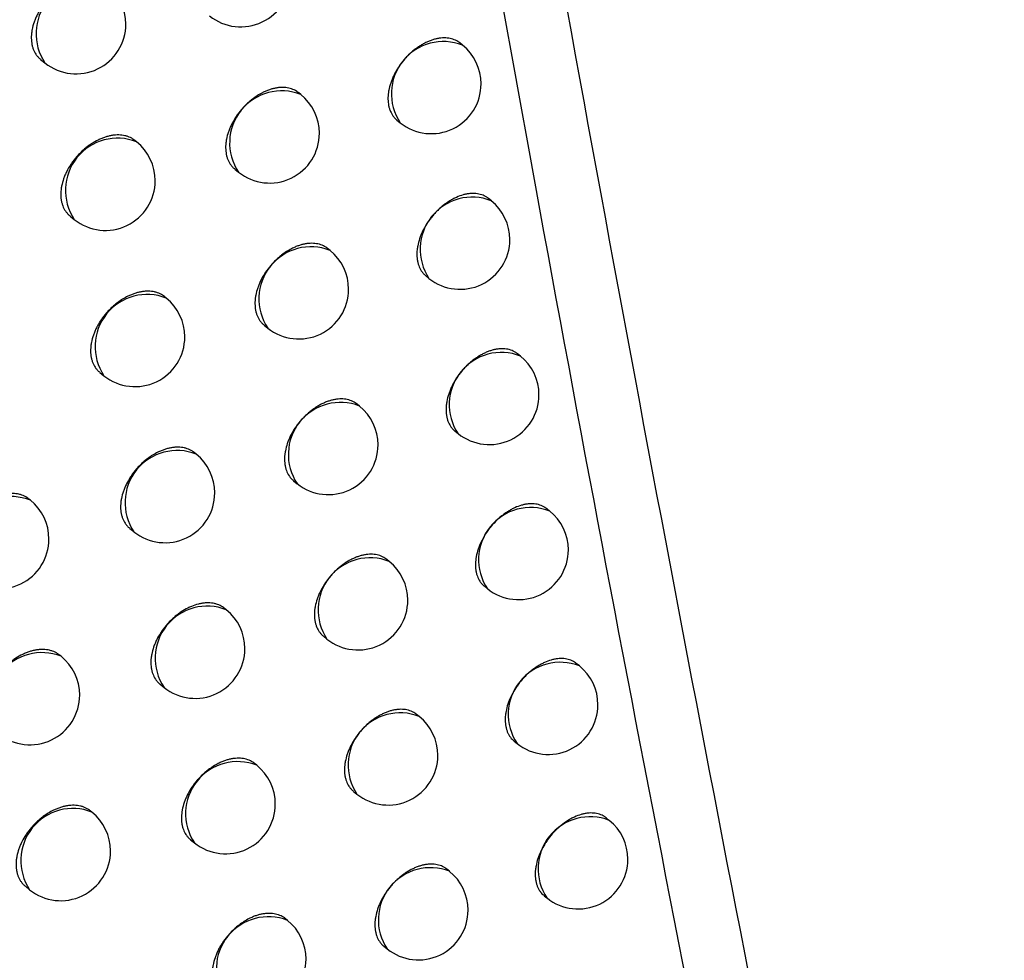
# Model space of a CAD drawing. Header units: millimetres. Extents: x -0.66 to 0.91, y -0.4 to 0.64.
# Tile 232 of 241: x 0.73018 to 0.74008, y 0.22829 to 0.23774. Entities that reach past the tile are written whole.
import ezdxf

# ---------------------------------------------------------------- set-up
doc = ezdxf.new("R2010")
doc.units = ezdxf.units.MM
doc.layers.add('FORMAT', color=7, linetype='Continuous')

msp = doc.modelspace()

# ---------------------------------------------------------------- linework, layer by layer
at = {"layer": 'FORMAT', "color": 7, "linetype": 'Continuous', "lineweight": 25}
for p, q in [((0.734628, 0.237484), (0.7346, 0.237507)), ((0.730386, 0.237341), (0.73043, 0.237306)), ((0.733002, 0.236988), (0.732979, 0.237007)), ((0.733969, 0.236731), (0.734002, 0.236705)), ((0.731351, 0.236513), (0.731333, 0.236527)), ((0.732339, 0.236239), (0.732376, 0.236209)), ((0.734918, 0.235921), (0.734889, 0.235944)), ((0.730683, 0.235767), (0.730725, 0.235733)), ((0.733296, 0.235422), (0.733272, 0.235441)), ((0.73426, 0.235167), (0.734291, 0.235141)), ((0.731649, 0.234943), (0.73163, 0.234958)), ((0.732633, 0.234672), (0.73267, 0.234642)), ((0.73521, 0.23436), (0.73518, 0.234384)), ((0.730982, 0.234196), (0.731023, 0.234163)), ((0.733592, 0.233858), (0.733568, 0.233878)), ((0.734553, 0.233606), (0.734584, 0.233581)), ((0.73195, 0.233375), (0.73193, 0.233391)), ((0.73293, 0.233107), (0.732966, 0.233078)), ((0.730284, 0.232912), (0.730268, 0.232924)), ((0.735505, 0.232802), (0.735475, 0.232827)), ((0.731283, 0.232628), (0.731324, 0.232596)), ((0.733891, 0.232297), (0.733866, 0.232317)), ((0.734848, 0.232047), (0.734879, 0.232023)), ((0.732253, 0.231811), (0.732233, 0.231827)), ((0.73323, 0.231545), (0.733265, 0.231517)), ((0.730592, 0.231344), (0.730576, 0.231356)), ((0.735803, 0.231247), (0.735772, 0.231272)), ((0.731587, 0.231063), (0.731627, 0.231031)), ((0.734193, 0.230738), (0.734167, 0.23076)), ((0.735147, 0.230491), (0.735177, 0.230467)), ((0.732559, 0.230249), (0.732538, 0.230266)), ((0.733532, 0.229986), (0.733567, 0.229959)), ((0.730902, 0.229778), (0.730885, 0.229792)), ((0.736104, 0.229694), (0.736072, 0.22972)), ((0.731894, 0.2295), (0.731933, 0.229469)), ((0.734497, 0.229183), (0.734471, 0.229204)), ((0.730233, 0.229033), (0.730276, 0.228998)), ((0.735449, 0.228938), (0.735477, 0.228915)), ((0.732868, 0.22869), (0.732846, 0.228708)), ((0.733838, 0.22843), (0.733871, 0.228403))]:
    msp.add_line(p, q, dxfattribs=at)
for centre, radius, start, end in [((0.730864, 0.237599), 0.0005234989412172, 68.457995, 213.993496), ((0.732398, 0.238168), 0.0005000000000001, 231.225746, 0), ((0.730743, 0.237696), 0.0005000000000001, 0, 51.225746), ((0.730743, 0.237696), 0.0005, 231.225746, 0), ((0.734436, 0.236997), 0.0005234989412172, 68.457995, 213.993496), ((0.734315, 0.237095), 0.0005000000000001, 0, 51.225746), ((0.73281, 0.236502), 0.0005234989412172, 68.457995, 213.993496), ((0.734315, 0.237095), 0.0005, 231.225746, 0), ((0.732689, 0.236599), 0.0005000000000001, 0, 51.225746), ((0.731159, 0.236026), 0.0005234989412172, 68.457995, 213.993496), ((0.731038, 0.236123), 0.0005000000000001, 0, 51.225746), ((0.732689, 0.236599), 0.0005000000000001, 231.225746, 0), ((0.731038, 0.236123), 0.0005000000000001, 231.225746, 0), ((0.734725, 0.235434), 0.0005234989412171, 68.457995, 213.993496), ((0.734604, 0.235531), 0.0004999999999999, 0, 51.225746), ((0.734604, 0.235531), 0.0005, 231.225746, 0), ((0.733104, 0.234935), 0.0005234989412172, 68.457995, 213.993496), ((0.732983, 0.235032), 0.0005000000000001, 0, 51.225746), ((0.732983, 0.235032), 0.0005000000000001, 231.225746, 0), ((0.731457, 0.234456), 0.0005234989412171, 68.457995, 213.993496), ((0.731336, 0.234553), 0.0005, 0, 51.225746), ((0.731336, 0.234553), 0.0005, 231.225746, 0), ((0.735018, 0.233873), 0.0005234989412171, 68.457995, 213.993496), ((0.734897, 0.233971), 0.0005000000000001, 0, 51.225746), ((0.734897, 0.233971), 0.0005000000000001, 231.225746, 0), ((0.7334, 0.233371), 0.0005234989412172, 68.457995, 213.993496), ((0.733279, 0.233468), 0.0005, 0, 51.225746), ((0.733279, 0.233468), 0.0005, 231.225746, 0), ((0.731758, 0.232888), 0.0005234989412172, 68.457995, 213.993496), ((0.731637, 0.232985), 0.0005000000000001, 0, 51.225746), ((0.730091, 0.232425), 0.0005234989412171, 68.457995, 213.993496), ((0.731637, 0.232985), 0.0005000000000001, 231.225746, 0), ((0.72997, 0.232522), 0.0005000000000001, 0, 51.225746), ((0.735313, 0.232315), 0.0005234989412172, 68.457995, 213.993496), ((0.735192, 0.232413), 0.0005000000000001, 0, 51.225746), ((0.72997, 0.232522), 0.0005000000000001, 231.225746, 0), ((0.735192, 0.232413), 0.0005000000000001, 231.225746, 0), ((0.733699, 0.23181), 0.0005234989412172, 68.457995, 213.993496), ((0.733578, 0.231907), 0.0005000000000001, 0, 51.225746), ((0.733578, 0.231907), 0.0005000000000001, 231.225746, 0), ((0.732061, 0.231324), 0.0005234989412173, 68.457995, 213.993496), ((0.73194, 0.231421), 0.0005000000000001, 0, 51.225746), ((0.730399, 0.230857), 0.0005234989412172, 68.457995, 213.993496), ((0.73194, 0.231421), 0.0005000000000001, 231.225746, 0), ((0.730279, 0.230954), 0.0005000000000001, 0, 51.225746), ((0.735611, 0.23076), 0.0005234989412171, 68.457995, 213.993496), ((0.73549, 0.230857), 0.0005000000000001, 0, 51.225746), ((0.730279, 0.230954), 0.0005000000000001, 231.225746, 0), ((0.734001, 0.230252), 0.0005234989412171, 68.457995, 213.993496), ((0.73549, 0.230857), 0.0005000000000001, 231.225746, 0), ((0.73388, 0.230349), 0.0005, 0, 51.225746), ((0.732367, 0.229762), 0.0005234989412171, 68.457995, 213.993496), ((0.73388, 0.230349), 0.0005, 231.225746, 0), ((0.732246, 0.229859), 0.0005000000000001, 0, 51.225746), ((0.73071, 0.229291), 0.0005234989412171, 68.457995, 213.993496), ((0.730589, 0.229388), 0.0005000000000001, 0, 51.225746), ((0.732246, 0.229859), 0.0005000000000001, 231.225746, 0), ((0.735911, 0.229208), 0.0005234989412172, 68.457995, 213.993496), ((0.735791, 0.229305), 0.0005, 0, 51.225746), ((0.730589, 0.229388), 0.0005000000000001, 231.225746, 0), ((0.735791, 0.229305), 0.0005000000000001, 231.225746, 0), ((0.734305, 0.228696), 0.0005234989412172, 68.457995, 213.993496), ((0.734184, 0.228793), 0.0005000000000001, 0, 51.225746), ((0.734184, 0.228793), 0.0005000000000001, 231.225746, 0), ((0.732676, 0.228203), 0.0005234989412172, 68.457995, 213.993496), ((0.732555, 0.2283), 0.0005000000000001, 0, 51.225746), ((0.732555, 0.2283), 0.0005000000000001, 231.225746, 0)]:
    msp.add_arc(centre, radius, start, end, dxfattribs=at)
for points, knots in [([(0.7477253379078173, 0.2126814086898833), (0.7473404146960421, 0.2147935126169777), (0.7453722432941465, 0.2255930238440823), (0.7422101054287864, 0.2453796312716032), (0.7398195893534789, 0.2637996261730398), (0.7387407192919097, 0.2733217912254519), (0.7386921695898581, 0.2737502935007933)], [0, 0, 0, 0, 0.1061557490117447, 0.5427906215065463, 0.9794253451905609, 0.9999999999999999, 0.9999999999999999, 0.9999999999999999, 0.9999999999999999]), ([(0.741479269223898, 0.2091920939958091), (0.7404295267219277, 0.2140268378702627), (0.7383296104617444, 0.2236983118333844), (0.7355151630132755, 0.2385232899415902), (0.7329207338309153, 0.2535623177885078), (0.7314076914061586, 0.2637942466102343), (0.7306510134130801, 0.2689112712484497)], [0, 0, 0, 0, 0.2497424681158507, 0.4995875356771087, 0.7497419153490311, 1, 1, 1, 1]), ([(0.7307670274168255, 0.2634952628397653), (0.7322378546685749, 0.2542941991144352), (0.7344890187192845, 0.2402115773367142), (0.7380936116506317, 0.2217813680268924), (0.7401407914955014, 0.2124698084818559), (0.7411645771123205, 0.2078131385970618)], [0, 0, 0, 0, 0.4851334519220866, 0.7425175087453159, 1, 1, 1, 1]), ([(0.7310385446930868, 0.2380994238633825), (0.7310326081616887, 0.2381040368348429), (0.7310117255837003, 0.2381202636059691), (0.730978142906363, 0.2381361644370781), (0.7309397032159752, 0.2381474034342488), (0.7308990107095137, 0.2381545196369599), (0.730855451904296, 0.2381555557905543), (0.730810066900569, 0.2381503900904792), (0.7307753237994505, 0.2381434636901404), (0.7307402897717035, 0.2381336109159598), (0.7307046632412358, 0.2381207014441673), (0.7306457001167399, 0.238094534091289), (0.7305872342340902, 0.2380589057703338), (0.7305329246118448, 0.2380160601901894), (0.7305014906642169, 0.2379881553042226), (0.730471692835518, 0.2379585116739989), (0.7304432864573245, 0.2379268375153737), (0.7304168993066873, 0.2378937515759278), (0.7303927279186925, 0.237859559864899), (0.7303709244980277, 0.2378245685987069), (0.7303513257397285, 0.2377884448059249), (0.7303343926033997, 0.2377519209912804), (0.7303155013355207, 0.2377031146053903), (0.7303021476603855, 0.2376542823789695), (0.7302947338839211, 0.2376066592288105), (0.7302912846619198, 0.2375601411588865), (0.7302937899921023, 0.2375156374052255), (0.7303022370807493, 0.2374742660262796), (0.7303145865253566, 0.2374352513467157), (0.7303324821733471, 0.2373998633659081), (0.7303561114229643, 0.2373697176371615), (0.7303718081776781, 0.2373520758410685), (0.7303833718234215, 0.2373444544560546), (0.7303870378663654, 0.237342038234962)], [0, 0, 0, 0, 0.0212512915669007, 0.0747543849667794, 0.1020634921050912, 0.1285512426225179, 0.1821351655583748, 0.2094855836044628, 0.2360122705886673, 0.2627242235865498, 0.289723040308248, 0.3171147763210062, 0.3972300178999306, 0.4246457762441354, 0.4511851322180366, 0.4779104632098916, 0.5049240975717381, 0.5323328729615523, 0.5588332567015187, 0.585519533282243, 0.6124940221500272, 0.6398635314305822, 0.6663108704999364, 0.7198162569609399, 0.7471302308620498, 0.7735369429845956, 0.8269588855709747, 0.8542286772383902, 0.8806291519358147, 0.9340369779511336, 0.9612978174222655, 0.987730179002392, 1, 1, 1, 1]), ([(0.7345999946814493, 0.2375066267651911), (0.7345941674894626, 0.237511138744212), (0.7345738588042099, 0.2375268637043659), (0.7345412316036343, 0.2375418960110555), (0.7345039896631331, 0.2375520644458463), (0.7344645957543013, 0.2375580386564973), (0.7344224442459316, 0.2375578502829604), (0.7343785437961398, 0.2375514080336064), (0.734344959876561, 0.2375435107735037), (0.7343111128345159, 0.2375326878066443), (0.7342767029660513, 0.2375188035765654), (0.7342424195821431, 0.2375020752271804), (0.7342085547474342, 0.2374826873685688), (0.7341753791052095, 0.2374608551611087), (0.7341426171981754, 0.2374363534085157), (0.7341109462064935, 0.2374096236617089), (0.7340806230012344, 0.2373809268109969), (0.7340518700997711, 0.2373505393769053), (0.7340244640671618, 0.2373181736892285), (0.7339989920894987, 0.2372844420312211), (0.7339678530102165, 0.2372380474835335), (0.7339410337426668, 0.2371896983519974), (0.7339192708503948, 0.2371405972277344), (0.7339009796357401, 0.2370912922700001), (0.7338880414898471, 0.2370420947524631), (0.7338808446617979, 0.2369942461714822), (0.7338774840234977, 0.2369475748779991), (0.733879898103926, 0.2369030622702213), (0.7338880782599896, 0.2368618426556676), (0.7339000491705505, 0.2368230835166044), (0.7339174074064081, 0.2367881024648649), (0.7339403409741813, 0.236758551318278), (0.7339554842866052, 0.2367413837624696), (0.7339666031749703, 0.2367341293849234), (0.7339700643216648, 0.236731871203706)], [0, 0, 0, 0, 0.0215514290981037, 0.0751101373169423, 0.1024494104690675, 0.1289251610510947, 0.1824862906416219, 0.2098267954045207, 0.2363038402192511, 0.2629660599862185, 0.2899150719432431, 0.3172569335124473, 0.3437349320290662, 0.3703981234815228, 0.397348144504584, 0.4246910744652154, 0.4511687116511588, 0.4778315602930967, 0.5047812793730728, 0.5321239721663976, 0.5585991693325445, 0.6121593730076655, 0.6394996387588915, 0.6659710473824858, 0.7195235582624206, 0.7468598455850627, 0.7733285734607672, 0.8268755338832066, 0.8542088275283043, 0.8806783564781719, 0.9342267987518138, 0.9615606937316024, 0.9880344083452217, 1, 1, 1, 1]), ([(0.7329791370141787, 0.2370067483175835), (0.7329732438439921, 0.2370113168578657), (0.7329526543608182, 0.2370272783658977), (0.7329195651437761, 0.2370427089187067), (0.7328817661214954, 0.2370533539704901), (0.732841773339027, 0.2370598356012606), (0.7327989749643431, 0.2370601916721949), (0.732754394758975, 0.2370543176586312), (0.7327202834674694, 0.2370468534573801), (0.732685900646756, 0.2370364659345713), (0.7326509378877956, 0.2370230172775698), (0.7325930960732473, 0.2369959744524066), (0.7325357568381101, 0.236959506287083), (0.7324825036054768, 0.2369159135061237), (0.7324516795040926, 0.2368875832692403), (0.7324224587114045, 0.2368575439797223), (0.7323946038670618, 0.2368255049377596), (0.7323687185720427, 0.2367920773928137), (0.7323370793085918, 0.2367460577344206), (0.7323098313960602, 0.2366980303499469), (0.7322877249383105, 0.2366491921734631), (0.7322691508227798, 0.236600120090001), (0.7322560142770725, 0.236551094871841), (0.7322487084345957, 0.2365033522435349), (0.7322452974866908, 0.2364567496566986), (0.7322477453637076, 0.2364122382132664), (0.7322560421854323, 0.2363709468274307), (0.7322681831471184, 0.2363320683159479), (0.732285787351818, 0.2362968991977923), (0.7323090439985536, 0.2362670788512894), (0.7323244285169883, 0.2362497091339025), (0.7323357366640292, 0.2362422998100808), (0.7323392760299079, 0.2362399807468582)], [0, 0, 0, 0, 0.0214740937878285, 0.075025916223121, 0.1023611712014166, 0.1288446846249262, 0.1824210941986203, 0.2097689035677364, 0.2362645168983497, 0.2629453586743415, 0.2899130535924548, 0.317273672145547, 0.3972519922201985, 0.4246205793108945, 0.451120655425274, 0.4778061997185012, 0.5047790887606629, 0.5321456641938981, 0.5586322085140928, 0.6122159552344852, 0.6395689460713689, 0.6660363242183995, 0.719581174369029, 0.7469140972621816, 0.7733668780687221, 0.8268817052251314, 0.8541986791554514, 0.8806503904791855, 0.9341624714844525, 0.9614773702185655, 0.9879427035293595, 1, 1, 1, 1]), ([(0.7313330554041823, 0.2365271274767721), (0.7313271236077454, 0.2365317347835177), (0.7313062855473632, 0.2365479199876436), (0.7312727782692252, 0.236563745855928), (0.7312344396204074, 0.236574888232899), (0.731193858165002, 0.2365819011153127), (0.7311504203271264, 0.2365828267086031), (0.7311051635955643, 0.2365775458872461), (0.7310705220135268, 0.236570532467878), (0.7310355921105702, 0.2365605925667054), (0.7310000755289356, 0.2365475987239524), (0.730953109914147, 0.2365265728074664), (0.730906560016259, 0.2364999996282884), (0.730861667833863, 0.2364685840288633), (0.7308288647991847, 0.2364425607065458), (0.7307975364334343, 0.236414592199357), (0.7307678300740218, 0.2363848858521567), (0.7307395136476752, 0.2363531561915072), (0.7307132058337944, 0.2363200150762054), (0.7306810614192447, 0.2362743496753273), (0.7306533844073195, 0.2362266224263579), (0.7306309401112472, 0.2361780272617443), (0.7306120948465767, 0.2361291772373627), (0.7305987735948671, 0.2360803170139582), (0.7305913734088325, 0.2360326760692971), (0.7305879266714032, 0.2359861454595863), (0.7305904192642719, 0.2359416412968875), (0.7305988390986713, 0.235900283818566), (0.7306111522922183, 0.2358612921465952), (0.7306289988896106, 0.2358259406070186), (0.730652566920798, 0.2357958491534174), (0.7306682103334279, 0.2357782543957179), (0.7306797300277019, 0.2357706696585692), (0.7306833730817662, 0.2357682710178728)], [0, 0, 0, 0, 0.0212925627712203, 0.0747995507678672, 0.1021108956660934, 0.128595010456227, 0.1821717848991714, 0.2095187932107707, 0.2360366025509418, 0.2627396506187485, 0.289729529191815, 0.3171122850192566, 0.3701311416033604, 0.3973345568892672, 0.4247382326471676, 0.4512671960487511, 0.4779820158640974, 0.5049849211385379, 0.5323826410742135, 0.5588776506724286, 0.6124795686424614, 0.6398430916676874, 0.6662916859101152, 0.7197994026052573, 0.7471143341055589, 0.7735273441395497, 0.8269619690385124, 0.8542381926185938, 0.8806459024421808, 0.9340684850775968, 0.9613370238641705, 0.9877729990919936, 1, 1, 1, 1]), ([(0.7348887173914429, 0.2359439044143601), (0.73488290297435, 0.2359484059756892), (0.7348626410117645, 0.2359640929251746), (0.7348300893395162, 0.2359790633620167), (0.7347929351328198, 0.235989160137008), (0.7347536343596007, 0.2359950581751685), (0.734711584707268, 0.2359947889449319), (0.7346677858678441, 0.2359882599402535), (0.7346230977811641, 0.235977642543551), (0.7345774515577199, 0.2359609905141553), (0.7345319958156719, 0.2359386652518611), (0.7344982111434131, 0.2359192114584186), (0.7344651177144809, 0.2358973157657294), (0.734432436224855, 0.2358727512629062), (0.734400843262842, 0.2358459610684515), (0.7343705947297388, 0.2358172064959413), (0.7343419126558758, 0.2357867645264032), (0.734314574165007, 0.235754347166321), (0.7342891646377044, 0.2357205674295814), (0.7342581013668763, 0.235674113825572), (0.7342313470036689, 0.2356257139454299), (0.7342096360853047, 0.2355765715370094), (0.7341913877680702, 0.2355272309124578), (0.7341784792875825, 0.2354780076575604), (0.7341712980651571, 0.2354301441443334), (0.7341679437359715, 0.2353834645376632), (0.7341703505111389, 0.2353389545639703), (0.7341785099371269, 0.2352977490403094), (0.7341904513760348, 0.2352590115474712), (0.7342077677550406, 0.2352240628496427), (0.7342306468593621, 0.2351945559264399), (0.7342457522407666, 0.2351774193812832), (0.7342568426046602, 0.235170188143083), (0.7342602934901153, 0.2351679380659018)], [0, 0, 0, 0, 0.021556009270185, 0.0751179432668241, 0.102458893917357, 0.1289355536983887, 0.1824985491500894, 0.20984003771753, 0.2363173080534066, 0.2898815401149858, 0.3172236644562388, 0.3437014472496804, 0.3703644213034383, 0.3973142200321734, 0.4246569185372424, 0.4511344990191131, 0.4777972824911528, 0.5047469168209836, 0.5320894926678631, 0.5585655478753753, 0.6121274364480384, 0.6394685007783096, 0.6659421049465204, 0.7194990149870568, 0.7468375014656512, 0.7733094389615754, 0.8268628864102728, 0.854199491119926, 0.8806722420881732, 0.9342272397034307, 0.9615645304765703, 0.988040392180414, 1, 1, 1, 1]), ([(0.7332718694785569, 0.2354408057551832), (0.7332659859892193, 0.2354453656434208), (0.7332454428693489, 0.2354612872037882), (0.7332124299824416, 0.2354766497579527), (0.7331747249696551, 0.2354872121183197), (0.7331348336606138, 0.2354936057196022), (0.7330921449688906, 0.2354938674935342), (0.7330476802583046, 0.2354878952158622), (0.7330136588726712, 0.2354803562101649), (0.732979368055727, 0.2354698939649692), (0.7329444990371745, 0.2354563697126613), (0.7328868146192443, 0.2354292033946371), (0.7328296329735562, 0.2353926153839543), (0.7327765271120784, 0.235348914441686), (0.7327457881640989, 0.2353205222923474), (0.7327166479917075, 0.2352904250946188), (0.7326888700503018, 0.2352583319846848), (0.732663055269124, 0.235224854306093), (0.7326315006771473, 0.2351787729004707), (0.7326043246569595, 0.2351306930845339), (0.7325822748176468, 0.2350818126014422), (0.7325637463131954, 0.2350327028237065), (0.7325506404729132, 0.2349836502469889), (0.7325433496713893, 0.2349358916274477), (0.7325399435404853, 0.2348892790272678), (0.732542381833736, 0.2348447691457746), (0.73255065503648, 0.2348034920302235), (0.7325627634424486, 0.2347646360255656), (0.732580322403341, 0.2347295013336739), (0.7326035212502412, 0.2346997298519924), (0.732618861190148, 0.2346823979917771), (0.7326301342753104, 0.2346750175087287), (0.7326336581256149, 0.2346727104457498)], [0, 0, 0, 0, 0.0214941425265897, 0.0750501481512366, 0.1023876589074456, 0.1288705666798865, 0.1824458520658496, 0.2097932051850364, 0.2362856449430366, 0.2629633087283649, 0.289927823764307, 0.317285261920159, 0.3972496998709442, 0.4246135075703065, 0.4511095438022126, 0.4777909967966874, 0.5047596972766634, 0.532121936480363, 0.5586070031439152, 0.6121876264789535, 0.6395388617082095, 0.6660082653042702, 0.7195571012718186, 0.7468919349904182, 0.7733494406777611, 0.8268737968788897, 0.8541956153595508, 0.8806524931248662, 0.9341750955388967, 0.9614954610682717, 0.9879638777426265, 0.9999999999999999, 0.9999999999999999, 0.9999999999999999, 0.9999999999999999]), ([(0.7316302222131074, 0.2349576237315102), (0.7316242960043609, 0.2349622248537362), (0.7316035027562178, 0.2349783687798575), (0.7315700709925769, 0.2349941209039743), (0.731531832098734, 0.2350051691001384), (0.7314913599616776, 0.2350120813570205), (0.7314480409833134, 0.2350128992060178), (0.731402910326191, 0.2350075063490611), (0.7313683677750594, 0.2350004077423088), (0.7313335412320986, 0.2349903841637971), (0.7312981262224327, 0.2349773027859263), (0.7312395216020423, 0.2349508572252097), (0.7311814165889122, 0.2349149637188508), (0.7311274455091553, 0.2348718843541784), (0.7310962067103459, 0.2348438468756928), (0.7310665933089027, 0.2348140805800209), (0.731038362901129, 0.234782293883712), (0.7310121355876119, 0.2347491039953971), (0.730988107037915, 0.2347148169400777), (0.7309664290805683, 0.2346797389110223), (0.7309469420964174, 0.2346435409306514), (0.7309301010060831, 0.2346069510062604), (0.7309113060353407, 0.2345580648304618), (0.7308980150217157, 0.2345091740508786), (0.7308906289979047, 0.234461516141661), (0.7308871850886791, 0.2344149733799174), (0.7308896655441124, 0.2343704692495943), (0.7308980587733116, 0.2343291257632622), (0.7309103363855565, 0.2342901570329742), (0.7309281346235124, 0.2342548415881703), (0.7309516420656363, 0.2342248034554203), (0.7309672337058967, 0.2342072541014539), (0.730978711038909, 0.2341997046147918), (0.7309823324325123, 0.2341973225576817)], [0, 0, 0, 0, 0.021333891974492, 0.0748540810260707, 0.1021723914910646, 0.1286579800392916, 0.1822379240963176, 0.2095867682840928, 0.2361012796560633, 0.2628010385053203, 0.289787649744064, 0.3171671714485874, 0.3972297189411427, 0.4246273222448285, 0.4511515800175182, 0.4778616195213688, 0.5048595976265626, 0.5322521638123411, 0.5587470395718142, 0.5854276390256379, 0.6123961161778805, 0.639759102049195, 0.666213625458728, 0.719733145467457, 0.7470538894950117, 0.7734774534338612, 0.826933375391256, 0.8542204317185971, 0.8806395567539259, 0.9340853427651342, 0.9613658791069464, 0.9878099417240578, 1, 1, 1, 1]), ([(0.7351802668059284, 0.2343838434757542), (0.7351744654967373, 0.2343883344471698), (0.7351542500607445, 0.2344039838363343), (0.7351217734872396, 0.2344188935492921), (0.7350847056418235, 0.2344289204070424), (0.7350454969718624, 0.2344347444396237), (0.7350035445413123, 0.2344343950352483), (0.7349598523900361, 0.2344277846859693), (0.7349264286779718, 0.2344197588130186), (0.7348927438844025, 0.2344088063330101), (0.7348584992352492, 0.2343947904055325), (0.7348243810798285, 0.2343779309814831), (0.7347906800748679, 0.2343584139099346), (0.7347576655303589, 0.2343364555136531), (0.7347250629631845, 0.2343118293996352), (0.7346935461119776, 0.2342849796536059), (0.7346633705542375, 0.2342561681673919), (0.7346347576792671, 0.2342256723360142), (0.7346074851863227, 0.2341932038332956), (0.734582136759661, 0.2341593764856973), (0.7345511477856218, 0.2341128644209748), (0.7345244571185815, 0.2340644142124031), (0.7345027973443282, 0.2340152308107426), (0.734484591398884, 0.2339658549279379), (0.7344717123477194, 0.2339166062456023), (0.73446454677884, 0.2338687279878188), (0.7344611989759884, 0.2338220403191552), (0.7344635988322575, 0.23377753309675), (0.7344717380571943, 0.2337363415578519), (0.7344836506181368, 0.2336976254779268), (0.7345009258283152, 0.2336627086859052), (0.734523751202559, 0.2336332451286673), (0.7345388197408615, 0.2336161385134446), (0.7345498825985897, 0.2336089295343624), (0.7345533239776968, 0.2336066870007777)], [0, 0, 0, 0, 0.0215563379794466, 0.0751159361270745, 0.1024557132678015, 0.1289308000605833, 0.1824906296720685, 0.2098305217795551, 0.236305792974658, 0.2629662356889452, 0.2899134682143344, 0.31725354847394, 0.3437290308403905, 0.3703896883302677, 0.3973371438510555, 0.4246774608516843, 0.4511528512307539, 0.4778134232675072, 0.5047608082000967, 0.53210107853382, 0.5585756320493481, 0.612134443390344, 0.6394738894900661, 0.6659470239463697, 0.7195029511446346, 0.7468409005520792, 0.7733131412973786, 0.8268671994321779, 0.8542041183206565, 0.8806771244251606, 0.9342326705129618, 0.961570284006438, 0.9880454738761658, 1, 1, 1, 1]), ([(0.7335673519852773, 0.2338775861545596), (0.733561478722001, 0.233882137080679), (0.7335409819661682, 0.2338980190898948), (0.7335080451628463, 0.2339133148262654), (0.733470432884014, 0.2339237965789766), (0.7334306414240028, 0.2339301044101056), (0.7333880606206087, 0.2339302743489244), (0.7333437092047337, 0.2339242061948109), (0.7333097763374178, 0.2339165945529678), (0.7332755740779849, 0.2339060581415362), (0.7332408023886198, 0.2338924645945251), (0.7332061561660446, 0.2338760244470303), (0.7331719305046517, 0.2338569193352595), (0.733138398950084, 0.2338353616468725), (0.7331052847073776, 0.2338111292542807), (0.7330732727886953, 0.2337846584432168), (0.7330426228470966, 0.233756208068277), (0.7330135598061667, 0.233726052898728), (0.7329858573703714, 0.2336939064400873), (0.7329601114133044, 0.2336603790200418), (0.732928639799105, 0.2336142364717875), (0.7329015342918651, 0.2335661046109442), (0.7328795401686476, 0.2335171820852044), (0.7328610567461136, 0.2334680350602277), (0.7328479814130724, 0.2334189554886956), (0.7328407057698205, 0.233371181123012), (0.7328373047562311, 0.2333245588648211), (0.7328397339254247, 0.2332800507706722), (0.7328479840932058, 0.2332387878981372), (0.7328600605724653, 0.2331999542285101), (0.7328775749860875, 0.2331648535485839), (0.7329007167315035, 0.2331351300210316), (0.7329160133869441, 0.2331178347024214), (0.7329272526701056, 0.2331104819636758), (0.7329307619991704, 0.2331081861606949)], [0, 0, 0, 0, 0.0215072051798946, 0.0750567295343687, 0.1023910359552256, 0.1288684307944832, 0.1824326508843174, 0.2097744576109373, 0.2362591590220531, 0.2629290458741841, 0.2898857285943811, 0.3172352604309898, 0.3437243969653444, 0.3703988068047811, 0.3973601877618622, 0.4247146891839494, 0.4512022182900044, 0.4778750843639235, 0.5048350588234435, 0.5321883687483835, 0.5586671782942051, 0.6122350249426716, 0.6395795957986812, 0.6660458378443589, 0.7195881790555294, 0.7469195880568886, 0.7733763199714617, 0.8268990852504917, 0.8542200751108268, 0.8806765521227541, 0.9341984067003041, 0.9615184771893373, 0.9879846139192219, 0.9999999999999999, 0.9999999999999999, 0.9999999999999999, 0.9999999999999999]), ([(0.7319300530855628, 0.2333909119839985), (0.731924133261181, 0.2333955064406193), (0.7319033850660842, 0.2334116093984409), (0.7318700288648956, 0.233427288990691), (0.7318318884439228, 0.2334382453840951), (0.7317915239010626, 0.2334450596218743), (0.7317483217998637, 0.2334457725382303), (0.7317033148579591, 0.2334402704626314), (0.7316688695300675, 0.2334330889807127), (0.7316341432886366, 0.2334229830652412), (0.7315988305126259, 0.2334098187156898), (0.7315403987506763, 0.2333832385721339), (0.7314824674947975, 0.2333472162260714), (0.7314286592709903, 0.2333040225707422), (0.7313975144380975, 0.2332759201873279), (0.7313679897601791, 0.2332460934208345), (0.7313398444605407, 0.233214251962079), (0.7313136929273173, 0.2331810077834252), (0.7312817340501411, 0.2331352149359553), (0.7312542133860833, 0.2330873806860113), (0.7312318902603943, 0.2330386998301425), (0.7312131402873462, 0.2329897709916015), (0.7311998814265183, 0.2329408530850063), (0.7311925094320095, 0.2328931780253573), (0.7311890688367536, 0.2328466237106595), (0.7311915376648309, 0.2328021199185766), (0.7311999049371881, 0.2327607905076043), (0.7312121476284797, 0.2327218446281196), (0.7312298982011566, 0.232686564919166), (0.7312533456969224, 0.2326565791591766), (0.7312688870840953, 0.2326390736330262), (0.7312803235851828, 0.2326315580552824), (0.7312839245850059, 0.2326291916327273)], [0, 0, 0, 0, 0.021370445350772, 0.0749005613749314, 0.1022241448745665, 0.1287100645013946, 0.1822908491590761, 0.2096403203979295, 0.236150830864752, 0.2628465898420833, 0.2898292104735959, 0.3172047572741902, 0.3972482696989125, 0.4246393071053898, 0.4511582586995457, 0.4778629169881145, 0.5048553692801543, 0.5322421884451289, 0.5587359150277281, 0.6123347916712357, 0.6396962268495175, 0.6661551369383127, 0.7196833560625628, 0.7470083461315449, 0.7734405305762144, 0.8269138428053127, 0.8542097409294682, 0.8806382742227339, 0.9341031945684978, 0.9613936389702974, 0.987844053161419, 1, 1, 1, 1]), ([(0.730268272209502, 0.2329238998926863), (0.7302623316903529, 0.2329285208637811), (0.730241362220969, 0.2329448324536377), (0.730207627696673, 0.2329608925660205), (0.7301689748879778, 0.2329723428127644), (0.7301280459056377, 0.232979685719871), (0.7300842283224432, 0.2329809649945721), (0.7300385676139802, 0.2329760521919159), (0.7300036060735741, 0.2329693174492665), (0.7299683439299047, 0.2329596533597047), (0.7299324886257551, 0.2329469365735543), (0.7298850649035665, 0.2329262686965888), (0.729838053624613, 0.2329000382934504), (0.7297927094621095, 0.2328689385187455), (0.7297595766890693, 0.2328431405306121), (0.729727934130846, 0.2328153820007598), (0.729697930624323, 0.2327858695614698), (0.7296693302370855, 0.2327543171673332), (0.7296427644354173, 0.2327213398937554), (0.7296103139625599, 0.2326758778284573), (0.7295823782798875, 0.2326283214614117), (0.7295597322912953, 0.2325798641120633), (0.7295407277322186, 0.2325311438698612), (0.7295272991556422, 0.2324823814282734), (0.7295198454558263, 0.232434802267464), (0.7295163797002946, 0.232388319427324), (0.7295188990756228, 0.2323438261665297), (0.7295273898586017, 0.2323024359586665), (0.7295398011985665, 0.2322633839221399), (0.7295577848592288, 0.2322279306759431), (0.7295815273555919, 0.2321976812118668), (0.7295973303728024, 0.2321799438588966), (0.7296089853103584, 0.2321722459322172), (0.7296127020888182, 0.2321697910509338)], [0, 0, 0, 0, 0.0211370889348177, 0.0746119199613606, 0.101905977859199, 0.1283936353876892, 0.1819768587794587, 0.2093263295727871, 0.2358658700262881, 0.2625906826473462, 0.2896023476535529, 0.3170069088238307, 0.3700877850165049, 0.3973231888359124, 0.424759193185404, 0.4513148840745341, 0.4780567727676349, 0.5050873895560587, 0.5325137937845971, 0.5590187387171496, 0.6126415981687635, 0.6400168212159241, 0.6664535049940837, 0.7199378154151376, 0.747241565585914, 0.7736260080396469, 0.8270030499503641, 0.8542500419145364, 0.8806255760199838, 0.9339827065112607, 0.9612173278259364, 0.9876321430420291, 1, 1, 1, 1]), ([(0.735474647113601, 0.232826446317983), (0.7354688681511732, 0.2328309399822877), (0.7354559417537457, 0.2328409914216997), (0.7354332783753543, 0.2328533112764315), (0.7354071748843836, 0.2328639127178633), (0.7353792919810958, 0.2328713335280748), (0.7353401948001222, 0.2328771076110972), (0.735298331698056, 0.2328766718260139), (0.7352547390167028, 0.2328699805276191), (0.7352102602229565, 0.2328591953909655), (0.7351648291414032, 0.2328423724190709), (0.735119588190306, 0.2328198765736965), (0.7350859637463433, 0.23280029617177), (0.7350530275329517, 0.2327782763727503), (0.7350205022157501, 0.2327535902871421), (0.7349890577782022, 0.2327266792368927), (0.7349489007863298, 0.2326881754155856), (0.7349115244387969, 0.2326458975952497), (0.734877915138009, 0.2326008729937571), (0.7348469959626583, 0.2325543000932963), (0.7348203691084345, 0.232505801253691), (0.7347987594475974, 0.2324565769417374), (0.734780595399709, 0.2324071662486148), (0.7347677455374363, 0.2323578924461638), (0.7347605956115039, 0.2323099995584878), (0.7347572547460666, 0.2322633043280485), (0.7347596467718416, 0.2322187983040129), (0.7347677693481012, 0.2321776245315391), (0.7347796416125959, 0.232138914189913), (0.7347969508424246, 0.2321041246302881), (0.7348195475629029, 0.232074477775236), (0.734835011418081, 0.2320579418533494), (0.7348454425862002, 0.2320499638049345), (0.734848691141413, 0.2320474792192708)], [0, 0, 0, 0, 0.0215561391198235, 0.048216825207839, 0.0751643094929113, 0.1025046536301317, 0.1289801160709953, 0.1825407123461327, 0.2098810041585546, 0.2363564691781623, 0.2899170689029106, 0.3172573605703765, 0.3437328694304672, 0.3703935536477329, 0.3973410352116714, 0.4246813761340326, 0.4511568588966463, 0.5047175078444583, 0.5320578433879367, 0.558532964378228, 0.612092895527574, 0.6394328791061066, 0.6659073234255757, 0.7194658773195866, 0.7468051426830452, 0.7732792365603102, 0.8268370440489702, 0.8541758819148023, 0.8806506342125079, 0.9342097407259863, 0.9615492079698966, 0.9880253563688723, 1, 1, 1, 1]), ([(0.7338655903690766, 0.2323170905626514), (0.7338597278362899, 0.2323216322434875), (0.7338392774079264, 0.2323374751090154), (0.7338064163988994, 0.2323527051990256), (0.7337688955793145, 0.2323631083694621), (0.7337292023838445, 0.2323693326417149), (0.7336867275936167, 0.2323694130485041), (0.7336424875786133, 0.2323632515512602), (0.7336086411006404, 0.2323555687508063), (0.7335745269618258, 0.2323449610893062), (0.7335398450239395, 0.2323312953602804), (0.7335052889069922, 0.2323147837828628), (0.7334711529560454, 0.2322956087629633), (0.7334377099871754, 0.2322739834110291), (0.7334046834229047, 0.2322496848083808), (0.7333727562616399, 0.2322231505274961), (0.7333421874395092, 0.2321946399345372), (0.7333132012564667, 0.2321644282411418), (0.7332855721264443, 0.2321322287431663), (0.7332598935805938, 0.2320986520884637), (0.7332285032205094, 0.2320524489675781), (0.7332014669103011, 0.2320042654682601), (0.7331795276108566, 0.2319553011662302), (0.7331610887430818, 0.2319061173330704), (0.7331480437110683, 0.231857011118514), (0.7331407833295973, 0.2318092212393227), (0.7331373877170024, 0.2317625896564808), (0.7331398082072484, 0.2317180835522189), (0.733148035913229, 0.2316768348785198), (0.7331600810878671, 0.2316380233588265), (0.7331775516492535, 0.2316029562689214), (0.733200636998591, 0.2315732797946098), (0.7332158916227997, 0.2315560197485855), (0.7332270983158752, 0.2315486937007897), (0.7332305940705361, 0.2315464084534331)], [0, 0, 0, 0, 0.0215214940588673, 0.0750739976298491, 0.1024099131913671, 0.1288868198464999, 0.1824501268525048, 0.2097915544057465, 0.2362738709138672, 0.2629413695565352, 0.2898956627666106, 0.3172428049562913, 0.3437284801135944, 0.3703994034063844, 0.3973572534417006, 0.424708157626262, 0.4511926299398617, 0.4778624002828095, 0.5048192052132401, 0.532169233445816, 0.5586469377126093, 0.6122124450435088, 0.6395556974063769, 0.6660235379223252, 0.7195690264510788, 0.7469019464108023, 0.7733623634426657, 0.8268925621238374, 0.8542173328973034, 0.8806778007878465, 0.9342077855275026, 0.9615320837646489, 0.9880005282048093, 1, 1, 1, 1]), ([(0.7322325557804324, 0.2318269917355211), (0.7322266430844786, 0.2318315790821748), (0.7322059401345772, 0.2318476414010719), (0.732172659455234, 0.2318632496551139), (0.7321346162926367, 0.2318741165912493), (0.7320943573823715, 0.2318808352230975), (0.7320512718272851, 0.2318814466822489), (0.7320063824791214, 0.2318758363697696), (0.7319605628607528, 0.2318661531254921), (0.7319137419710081, 0.2318504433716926), (0.7318556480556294, 0.2318237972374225), (0.7318095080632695, 0.2317969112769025), (0.7317650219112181, 0.2317652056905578), (0.7317325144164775, 0.2317389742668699), (0.7317014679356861, 0.2317108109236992), (0.7316720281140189, 0.2316809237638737), (0.7316439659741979, 0.2316490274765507), (0.7316178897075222, 0.2316157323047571), (0.7315860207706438, 0.2315698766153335), (0.7315585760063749, 0.2315219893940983), (0.7315363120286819, 0.2314732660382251), (0.731517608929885, 0.231424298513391), (0.7315043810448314, 0.2313753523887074), (0.7314970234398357, 0.2313276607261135), (0.731493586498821, 0.231281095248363), (0.7314960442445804, 0.2312365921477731), (0.7315043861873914, 0.2311952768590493), (0.7315165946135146, 0.2311563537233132), (0.7315342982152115, 0.2311211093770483), (0.7315576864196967, 0.2310911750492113), (0.7315731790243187, 0.2310737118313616), (0.7315845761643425, 0.2310662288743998), (0.7315881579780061, 0.2310638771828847)], [0, 0, 0, 0, 0.0214003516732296, 0.0749320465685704, 0.1022566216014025, 0.128739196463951, 0.1823133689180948, 0.2096596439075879, 0.2361628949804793, 0.2897791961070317, 0.3171473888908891, 0.3701233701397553, 0.397304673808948, 0.4246860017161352, 0.4511964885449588, 0.4778925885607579, 0.5048763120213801, 0.5322541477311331, 0.5587431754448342, 0.612332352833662, 0.6396886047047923, 0.6661478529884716, 0.7196765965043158, 0.7470016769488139, 0.7734380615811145, 0.8269198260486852, 0.8542200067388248, 0.8806534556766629, 0.9341284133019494, 0.961424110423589, 0.9878766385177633, 0.9999999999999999, 0.9999999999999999, 0.9999999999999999, 0.9999999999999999]), ([(0.7305754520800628, 0.2313562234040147), (0.7305695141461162, 0.2313608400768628), (0.7305485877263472, 0.2313771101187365), (0.7305149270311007, 0.2313930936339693), (0.7304763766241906, 0.2314044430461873), (0.7304355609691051, 0.2314116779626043), (0.730391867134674, 0.2314128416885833), (0.7303463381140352, 0.2314078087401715), (0.7303114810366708, 0.2314009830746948), (0.7302763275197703, 0.2313912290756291), (0.7302405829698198, 0.2313784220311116), (0.7301933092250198, 0.2313576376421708), (0.7301464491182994, 0.2313312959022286), (0.7301012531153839, 0.2313000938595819), (0.7300682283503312, 0.2312742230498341), (0.7300366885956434, 0.2312463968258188), (0.7300067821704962, 0.2312168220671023), (0.7299782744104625, 0.2311852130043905), (0.7299517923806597, 0.2311521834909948), (0.7299194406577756, 0.2311066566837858), (0.7298915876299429, 0.2310590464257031), (0.7298690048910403, 0.231010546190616), (0.7298500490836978, 0.2309617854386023), (0.729836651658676, 0.230912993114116), (0.7298292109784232, 0.2308653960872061), (0.7298257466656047, 0.2308188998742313), (0.7298282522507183, 0.2307744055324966), (0.7298367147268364, 0.2307330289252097), (0.7298490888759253, 0.2306939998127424), (0.7298670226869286, 0.2306585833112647), (0.7298907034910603, 0.2306283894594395), (0.7299064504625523, 0.2306107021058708), (0.7299180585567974, 0.2306030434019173), (0.7299217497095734, 0.2306006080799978)], [0, 0, 0, 0, 0.0211891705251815, 0.0746747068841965, 0.1019745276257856, 0.1284608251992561, 0.1820415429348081, 0.2093900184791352, 0.2359219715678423, 0.2626391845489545, 0.2896432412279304, 0.3170401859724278, 0.3700994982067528, 0.3973237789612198, 0.42474854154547, 0.4512949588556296, 0.4780274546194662, 0.5050484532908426, 0.5324648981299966, 0.5589664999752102, 0.6125822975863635, 0.6399535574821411, 0.6663946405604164, 0.7198876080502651, 0.747195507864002, 0.7735902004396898, 0.8269879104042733, 0.8542454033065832, 0.8806322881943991, 0.9340125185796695, 0.961259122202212, 0.9876811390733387, 1, 1, 1, 1]), ([(0.735771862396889, 0.2312717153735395), (0.7357660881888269, 0.2312761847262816), (0.7357459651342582, 0.2312917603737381), (0.7357136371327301, 0.2313065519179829), (0.7356767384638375, 0.2313164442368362), (0.7356377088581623, 0.2313221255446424), (0.7355959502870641, 0.2313216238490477), (0.7355524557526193, 0.231314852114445), (0.735508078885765, 0.2313039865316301), (0.7354627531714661, 0.2312870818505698), (0.7354176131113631, 0.2312645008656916), (0.7353728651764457, 0.2312383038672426), (0.7353290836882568, 0.2312069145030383), (0.7352873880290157, 0.2311710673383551), (0.735247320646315, 0.2311324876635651), (0.7352100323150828, 0.2310901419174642), (0.7351765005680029, 0.2310450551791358), (0.735145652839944, 0.2309984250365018), (0.73511908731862, 0.230949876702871), (0.7350975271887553, 0.2309006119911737), (0.735079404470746, 0.2308511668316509), (0.7350665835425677, 0.2308018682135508), (0.7350594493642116, 0.2307539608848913), (0.7350561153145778, 0.2307072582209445), (0.7350585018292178, 0.2306627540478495), (0.7350666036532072, 0.2306215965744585), (0.7350754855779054, 0.230592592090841), (0.7350869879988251, 0.2305657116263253), (0.7351013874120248, 0.2305409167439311), (0.7351203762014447, 0.2305147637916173), (0.735137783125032, 0.2305005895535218), (0.7351479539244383, 0.2304923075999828)], [0, 0, 0, 0, 0.0215549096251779, 0.0751186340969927, 0.1024605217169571, 0.1289375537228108, 0.1825013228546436, 0.2098432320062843, 0.2363203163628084, 0.2898841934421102, 0.317226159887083, 0.3437032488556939, 0.3972671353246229, 0.4246091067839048, 0.4510861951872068, 0.5046500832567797, 0.5319920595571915, 0.5584690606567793, 0.6120327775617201, 0.6393746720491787, 0.6658514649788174, 0.7194147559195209, 0.7467564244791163, 0.7732331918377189, 0.8267964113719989, 0.8541380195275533, 0.8806152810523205, 0.9072777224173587, 0.9342269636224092, 0.9615690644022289, 0.9999999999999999, 0.9999999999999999, 0.9999999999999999, 0.9999999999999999]), ([(0.7341665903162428, 0.2307593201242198), (0.7341607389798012, 0.2307638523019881), (0.7341403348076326, 0.2307796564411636), (0.7341075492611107, 0.2307948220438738), (0.7340701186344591, 0.2308051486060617), (0.7340305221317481, 0.2308112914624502), (0.7339881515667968, 0.2308112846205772), (0.7339440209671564, 0.2308050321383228), (0.7339102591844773, 0.230797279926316), (0.7338762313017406, 0.2307866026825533), (0.733841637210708, 0.2307728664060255), (0.7338071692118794, 0.2307562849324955), (0.733773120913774, 0.2307370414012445), (0.733739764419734, 0.2307153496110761), (0.7337068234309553, 0.2306909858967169), (0.7336749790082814, 0.2306643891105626), (0.7336444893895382, 0.2306358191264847), (0.7336155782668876, 0.2306055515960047), (0.7335880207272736, 0.230573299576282), (0.7335624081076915, 0.230539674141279), (0.7335310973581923, 0.230493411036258), (0.7335041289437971, 0.2304451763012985), (0.7334822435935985, 0.2303961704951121), (0.7334638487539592, 0.2303469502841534), (0.7334508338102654, 0.2302978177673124), (0.7334435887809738, 0.2302500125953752), (0.7334401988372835, 0.2302033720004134), (0.7334426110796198, 0.2301588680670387), (0.7334508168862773, 0.2301176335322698), (0.7334628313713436, 0.2300788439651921), (0.7334802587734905, 0.2300438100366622), (0.7335032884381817, 0.2300141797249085), (0.7335185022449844, 0.2299969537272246), (0.7335296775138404, 0.2299896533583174), (0.7335331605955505, 0.229987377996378)], [0, 0, 0, 0, 0.0215331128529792, 0.0750880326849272, 0.102425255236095, 0.1289017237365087, 0.1824642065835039, 0.2098052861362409, 0.2362855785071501, 0.2629510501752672, 0.2899033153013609, 0.3172484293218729, 0.3437311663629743, 0.3703991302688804, 0.3973539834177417, 0.4247018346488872, 0.4511837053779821, 0.4778508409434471, 0.5048049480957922, 0.5321521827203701, 0.5586289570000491, 0.6121924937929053, 0.6395346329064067, 0.6660038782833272, 0.7195521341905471, 0.7468863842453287, 0.7733500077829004, 0.826886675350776, 0.854214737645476, 0.8806786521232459, 0.9342156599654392, 0.9615436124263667, 0.9880140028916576, 0.9999999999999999, 0.9999999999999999, 0.9999999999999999, 0.9999999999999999]), ([(0.732537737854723, 0.2302658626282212), (0.7325318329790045, 0.2302704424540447), (0.7325111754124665, 0.2302864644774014), (0.7324779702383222, 0.2303020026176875), (0.7324400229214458, 0.2303127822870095), (0.7323998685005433, 0.2303194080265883), (0.7323568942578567, 0.2303199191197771), (0.7323121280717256, 0.2303142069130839), (0.7322778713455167, 0.2303068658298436), (0.7322433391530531, 0.230296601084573), (0.7322082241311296, 0.2302832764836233), (0.7321501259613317, 0.2302564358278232), (0.7320925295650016, 0.2302201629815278), (0.7320390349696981, 0.2301767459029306), (0.7320080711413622, 0.2301485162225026), (0.7319787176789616, 0.2301185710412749), (0.7319507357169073, 0.2300866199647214), (0.7319247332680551, 0.2300532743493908), (0.7318929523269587, 0.2300073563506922), (0.7318655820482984, 0.2299594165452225), (0.731843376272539, 0.229910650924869), (0.7318247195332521, 0.2298616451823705), (0.7318115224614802, 0.2298126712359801), (0.7318041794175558, 0.22976496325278), (0.7318007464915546, 0.2297183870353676), (0.7318031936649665, 0.2296738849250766), (0.7318115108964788, 0.2296325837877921), (0.7318236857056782, 0.2295936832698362), (0.7318413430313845, 0.2295584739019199), (0.7318646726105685, 0.229528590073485), (0.73188011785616, 0.2295111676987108), (0.7318914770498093, 0.2295037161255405), (0.7318950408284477, 0.2295013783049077)], [0, 0, 0, 0, 0.0214308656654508, 0.0749735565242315, 0.1023039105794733, 0.1287882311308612, 0.1823660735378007, 0.2097143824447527, 0.2362158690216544, 0.2629025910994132, 0.2898761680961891, 0.3172426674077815, 0.3972469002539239, 0.4246244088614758, 0.4511320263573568, 0.4778252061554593, 0.5048059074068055, 0.5321805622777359, 0.5586701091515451, 0.6122601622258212, 0.6396166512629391, 0.6660809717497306, 0.7196198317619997, 0.7469499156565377, 0.7733948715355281, 0.8268939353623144, 0.8542029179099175, 0.8806455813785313, 0.9341392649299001, 0.9614446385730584, 0.9879038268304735, 1, 1, 1, 1]), ([(0.7308852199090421, 0.2297914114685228), (0.7308792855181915, 0.2297960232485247), (0.7308584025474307, 0.2298122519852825), (0.7308248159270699, 0.2298281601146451), (0.7307863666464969, 0.229839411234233), (0.7307456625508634, 0.2298465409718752), (0.7307020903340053, 0.2298475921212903), (0.7306566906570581, 0.2298424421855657), (0.7306219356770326, 0.2298355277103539), (0.7305868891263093, 0.2298256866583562), (0.7305512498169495, 0.2298127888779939), (0.7304922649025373, 0.2297866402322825), (0.7304337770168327, 0.2297510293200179), (0.730379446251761, 0.2297081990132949), (0.7303479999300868, 0.2296803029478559), (0.7303181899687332, 0.2296506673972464), (0.7302897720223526, 0.2296190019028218), (0.7302633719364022, 0.2295859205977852), (0.7302311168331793, 0.2295403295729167), (0.7302033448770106, 0.2294926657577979), (0.7301808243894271, 0.2294441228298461), (0.7301619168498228, 0.2293953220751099), (0.7301485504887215, 0.229346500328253), (0.7301411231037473, 0.2292988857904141), (0.7301376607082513, 0.229252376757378), (0.7301401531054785, 0.2292078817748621), (0.7301485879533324, 0.2291665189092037), (0.7301609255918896, 0.2291275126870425), (0.7301788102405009, 0.2290921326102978), (0.7302024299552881, 0.2290619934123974), (0.7302181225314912, 0.229044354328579), (0.7302296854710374, 0.2290367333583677), (0.7302333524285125, 0.2290343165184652)], [0, 0, 0, 0, 0.0212399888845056, 0.074742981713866, 0.1020519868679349, 0.128540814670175, 0.1821268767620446, 0.20947834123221, 0.2360071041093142, 0.2627211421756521, 0.2897220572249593, 0.3171159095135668, 0.3972386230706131, 0.4246569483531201, 0.4511985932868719, 0.4779262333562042, 0.5049422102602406, 0.5323533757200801, 0.5588556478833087, 0.6124725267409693, 0.6398440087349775, 0.666292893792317, 0.7198014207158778, 0.7471170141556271, 0.7735249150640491, 0.8269492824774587, 0.8542203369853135, 0.8806214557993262, 0.9340306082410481, 0.9612921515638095, 0.987724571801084, 1, 1, 1, 1]), ([(0.7360719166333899, 0.2297196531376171), (0.7360661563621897, 0.2297241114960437), (0.7360460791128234, 0.2297396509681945), (0.7360138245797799, 0.2297543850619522), (0.7359770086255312, 0.2297642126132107), (0.7359380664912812, 0.2297698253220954), (0.7358964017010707, 0.2297692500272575), (0.7358530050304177, 0.2297624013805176), (0.7358087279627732, 0.2297514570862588), (0.7357635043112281, 0.229734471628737), (0.7357184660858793, 0.2297118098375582), (0.7356738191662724, 0.2296855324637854), (0.7356301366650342, 0.2296540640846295), (0.7355885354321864, 0.2296181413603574), (0.7355485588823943, 0.2295794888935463), (0.735511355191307, 0.2295370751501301), (0.7354778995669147, 0.2294919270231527), (0.7354471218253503, 0.2294452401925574), (0.7354206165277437, 0.2293966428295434), (0.7353991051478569, 0.2293473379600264), (0.7353810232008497, 0.2292978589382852), (0.7353682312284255, 0.2292485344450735), (0.7353611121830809, 0.2292006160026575), (0.7353586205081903, 0.2291655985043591), (0.7353589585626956, 0.2291318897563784), (0.73536217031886, 0.2290992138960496), (0.7353682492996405, 0.2290682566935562), (0.7353771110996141, 0.2290392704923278), (0.7353885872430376, 0.2290124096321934), (0.7354029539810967, 0.2289876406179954), (0.7354218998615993, 0.228961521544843), (0.735439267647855, 0.2289473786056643), (0.7354494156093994, 0.2289391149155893)], [0, 0, 0, 0, 0.021549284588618, 0.0751093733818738, 0.1024493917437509, 0.1289249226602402, 0.182485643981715, 0.2098259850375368, 0.2363018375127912, 0.2898632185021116, 0.3172039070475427, 0.3436798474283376, 0.3972414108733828, 0.4245821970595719, 0.4510581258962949, 0.5046196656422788, 0.5319604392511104, 0.5584363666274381, 0.6119979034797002, 0.6393386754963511, 0.6658146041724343, 0.7193761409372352, 0.7467169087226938, 0.773192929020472, 0.7998541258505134, 0.82680211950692, 0.8541429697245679, 0.8806192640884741, 0.9072807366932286, 0.9342290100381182, 0.9615701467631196, 1, 1, 1, 1]), ([(0.7344703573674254, 0.2292042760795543), (0.7344645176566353, 0.2292087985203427), (0.7344441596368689, 0.2292245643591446), (0.7344114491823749, 0.2292396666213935), (0.7343741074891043, 0.2292499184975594), (0.7343346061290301, 0.229255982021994), (0.7342923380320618, 0.2292558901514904), (0.7342483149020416, 0.2292495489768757), (0.7342146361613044, 0.2292417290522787), (0.734180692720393, 0.2292309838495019), (0.7341461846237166, 0.2292171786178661), (0.7341118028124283, 0.2292005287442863), (0.7340778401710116, 0.22918121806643), (0.7340445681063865, 0.2291594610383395), (0.7340117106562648, 0.2291350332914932), (0.733979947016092, 0.2291083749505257), (0.7339495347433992, 0.2290797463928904), (0.7339206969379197, 0.2290494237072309), (0.7338932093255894, 0.229017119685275), (0.7338676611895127, 0.2289834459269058), (0.7338364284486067, 0.2289371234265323), (0.7338095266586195, 0.2288888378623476), (0.7337876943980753, 0.2288397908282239), (0.7337693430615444, 0.2287905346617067), (0.7337563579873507, 0.2287413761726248), (0.733749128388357, 0.2286935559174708), (0.7337457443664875, 0.2286469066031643), (0.733748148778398, 0.2286024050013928), (0.7337563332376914, 0.2285611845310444), (0.7337683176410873, 0.2285224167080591), (0.7337857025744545, 0.2284874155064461), (0.733808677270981, 0.2284578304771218), (0.7338238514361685, 0.2284406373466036), (0.7338349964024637, 0.2284333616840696), (0.7338384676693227, 0.2284310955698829)], [0, 0, 0, 0, 0.0215421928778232, 0.0750989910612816, 0.1024372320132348, 0.1289133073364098, 0.1824750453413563, 0.2098158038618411, 0.2362944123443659, 0.262958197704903, 0.2899087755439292, 0.3172522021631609, 0.3437324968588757, 0.3703980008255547, 0.3973503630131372, 0.4246956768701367, 0.4511753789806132, 0.4778403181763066, 0.5047921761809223, 0.5321370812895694, 0.5586130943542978, 0.6121750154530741, 0.6395162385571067, 0.6659867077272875, 0.7195373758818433, 0.7468727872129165, 0.7733391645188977, 0.8268813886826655, 0.8542122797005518, 0.8806791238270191, 0.9342221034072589, 0.961553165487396, 0.9880251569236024, 1, 1, 1, 1]), ([(0.7328456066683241, 0.228707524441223), (0.7328397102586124, 0.2287120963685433), (0.7328190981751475, 0.2287280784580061), (0.7327859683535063, 0.2287435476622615), (0.7327481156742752, 0.228754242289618), (0.7327080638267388, 0.2287607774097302), (0.7326652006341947, 0.228761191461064), (0.732620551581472, 0.2287553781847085), (0.7325863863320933, 0.2287479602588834), (0.7325519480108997, 0.2287376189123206), (0.732516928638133, 0.2287242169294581), (0.7324589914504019, 0.228697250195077), (0.7324015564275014, 0.2286608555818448), (0.7323482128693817, 0.2286173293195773), (0.7323173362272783, 0.2285890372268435), (0.7322880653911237, 0.2285590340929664), (0.7322601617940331, 0.2285270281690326), (0.7322342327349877, 0.2284936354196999), (0.7322104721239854, 0.2284591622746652), (0.7321890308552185, 0.228423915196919), (0.7321697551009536, 0.2283875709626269), (0.7321530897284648, 0.2283508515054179), (0.7321344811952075, 0.2283018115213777), (0.7321213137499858, 0.2282528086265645), (0.7321139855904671, 0.2282050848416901), (0.7321105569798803, 0.2281584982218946), (0.7321129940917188, 0.2281139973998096), (0.7321212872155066, 0.2280727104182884), (0.7321334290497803, 0.2280338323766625), (0.7321510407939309, 0.2279986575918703), (0.7321743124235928, 0.2279688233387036), (0.7321897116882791, 0.2279514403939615), (0.7322010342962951, 0.2279440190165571), (0.7322045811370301, 0.2279416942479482)], [0, 0, 0, 0, 0.0214550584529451, 0.0750004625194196, 0.1023323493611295, 0.1288147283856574, 0.1823887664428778, 0.2097352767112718, 0.2362316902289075, 0.2629133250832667, 0.2898817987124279, 0.3172431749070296, 0.3972269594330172, 0.4245974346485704, 0.4510989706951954, 0.4777859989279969, 0.5047604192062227, 0.5321285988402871, 0.5586151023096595, 0.5852870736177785, 0.6122464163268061, 0.6395994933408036, 0.6660648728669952, 0.7196057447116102, 0.7469367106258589, 0.7733858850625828, 0.8268934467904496, 0.8542067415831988, 0.8806541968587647, 0.9341576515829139, 0.9614681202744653, 0.9879297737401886, 1, 1, 1, 1])]:
    msp.add_open_spline(points, degree=3, knots=knots, dxfattribs=at)

doc.saveas('drawing.dxf')
